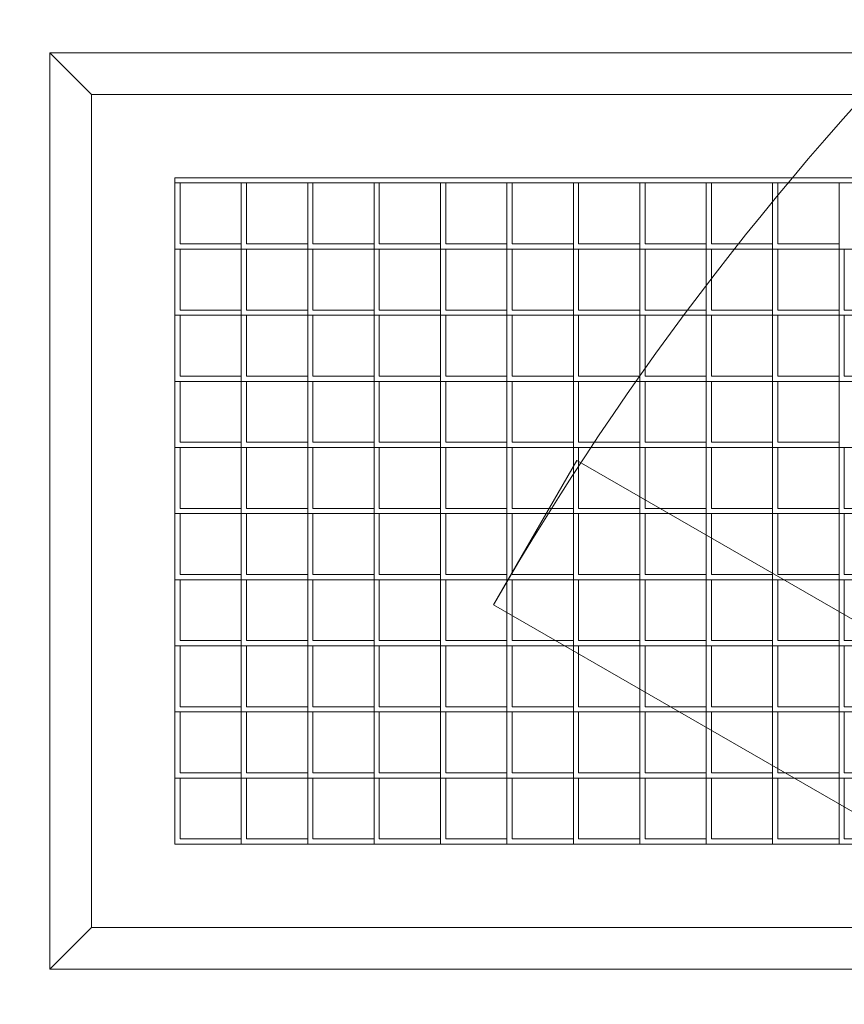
# Model space of a CAD drawing. Header units: inches. Extents: x 10 to 643, y -369 to 487.
# Tile 12 of 40: x 132 to 142, y 365 to 377. Entities that reach past the tile are written whole.
import ezdxf

# ---------------------------------------------------------------- set-up
doc = ezdxf.new("R2010")
doc.units = ezdxf.units.IN
doc.header["$MEASUREMENT"] = 0
for name, color, linetype, lineweight in [('A-CLNG-PATT', 13, 'Continuous', 9), ('A-DOOR', 31, 'Continuous', 9), ('M-EQPM', 90, 'Continuous', 9)]:
    doc.layers.add(name, color=color, linetype=linetype, lineweight=lineweight)

# ---------------------------------------------------------------- blocks, each defined once
blk = doc.blocks.new('Planitar - Single Door - 3_-0 x 6_-8_-5512518-Main Floor')
at = {"layer": 'A-DOOR'}
for p, q in [((16.268, -1.75), (-1.732, -32.927)), ((18, -2.75), (0, -33.927)), ((-1.732, -32.927), (0, -33.927))]:
    blk.add_line(p, q, dxfattribs=at)
blk.add_arc((18, -2.75), 36, 180, 240, dxfattribs=at)
blk = doc.blocks.new('Air Grill - 8_ x 16_-5608466-Main Floor')
at = {"layer": 'M-EQPM'}
for p, q in [((-5.5, 9.5), (-5.5, -9.5)), ((-5.5, 9.5), (-5, 9)), ((5.5, 9.5), (-5.5, 9.5)), ((5, 9), (5.5, 9.5)), ((5.5, -9.5), (5.5, 9.5)), ((-5, -9), (-5, 9)), ((-5, 9), (5, 9)), ((5, 9), (5, -9)), ((-4, -8), (-4, 8)), ((4, 8), (-4, 8)), ((-3.20625, 7.9375), (-3.9375, 7.9375)), ((-3.9375, 7.9375), (-3.9375, 7.203125)), ((-3.20625, 7.203125), (-3.20625, 8)), ((-3.20625, 8), (-3.20625, 7.9375)), ((-2.4125, 7.9375), (-3.14375, 7.9375)), ((-3.14375, 7.9375), (-3.14375, 7.203125)), ((-2.4125, 7.203125), (-2.4125, 8)), ((-2.4125, 8), (-2.4125, 7.9375)), ((-1.61875, 7.9375), (-2.35, 7.9375)), ((-2.35, 7.9375), (-2.35, 7.203125)), ((-1.61875, 7.203125), (-1.61875, 8)), ((-1.61875, 8), (-1.61875, 7.9375)), ((-0.825, 7.9375), (-1.55625, 7.9375)), ((-1.55625, 7.9375), (-1.55625, 7.203125)), ((-0.825, 7.203125), (-0.825, 8)), ((-0.825, 8), (-0.825, 7.9375)), ((-0.03125, 7.9375), (-0.7625, 7.9375)), ((-0.7625, 7.9375), (-0.7625, 7.203125)), ((-0.03125, 7.203125), (-0.03125, 8)), ((-0.03125, 8), (-0.03125, 7.9375)), ((0.7625, 7.9375), (0.03125, 7.9375)), ((0.03125, 7.9375), (0.03125, 7.203125)), ((0.7625, 7.203125), (0.7625, 8)), ((0.7625, 8), (0.7625, 7.9375)), ((1.55625, 7.9375), (0.825, 7.9375)), ((0.825, 7.9375), (0.825, 7.203125)), ((1.55625, 7.203125), (1.55625, 8)), ((1.55625, 8), (1.55625, 7.9375)), ((2.35, 7.9375), (1.61875, 7.9375)), ((1.61875, 7.9375), (1.61875, 7.203125)), ((2.35, 7.203125), (2.35, 8)), ((2.35, 8), (2.35, 7.9375)), ((3.14375, 7.9375), (2.4125, 7.9375)), ((2.4125, 7.9375), (2.4125, 7.203125)), ((3.14375, 8), (3.14375, 7.9375)), ((3.14375, 7.203125), (3.14375, 8)), ((3.9375, 7.9375), (3.20625, 7.9375)), ((3.20625, 7.9375), (3.20625, 7.203125)), ((3.9375, 8), (3.9375, 7.9375)), ((3.9375, -7.9375), (3.9375, 8)), ((4, 8), (4, -8)), ((-4, 7.203125), (-3.20625, 7.203125)), ((-3.9375, 7.203125), (-4, 7.203125)), ((-3.20625, 7.140625), (-3.9375, 7.140625)), ((-3.9375, 7.140625), (-3.9375, 6.40625)), ((-3.20625, 7.203125), (-2.4125, 7.203125)), ((-3.20625, 6.40625), (-3.20625, 7.203125)), ((-3.20625, 7.203125), (-3.20625, 7.140625)), ((-3.14375, 7.203125), (-3.20625, 7.203125)), ((-2.4125, 7.140625), (-3.14375, 7.140625)), ((-3.14375, 7.140625), (-3.14375, 6.40625)), ((-2.4125, 7.203125), (-1.61875, 7.203125)), ((-2.4125, 6.40625), (-2.4125, 7.203125)), ((-2.4125, 7.203125), (-2.4125, 7.140625)), ((-2.35, 7.203125), (-2.4125, 7.203125)), ((-1.61875, 7.140625), (-2.35, 7.140625)), ((-2.35, 7.140625), (-2.35, 6.40625)), ((-1.61875, 7.203125), (-0.825, 7.203125)), ((-1.61875, 6.40625), (-1.61875, 7.203125)), ((-1.61875, 7.203125), (-1.61875, 7.140625)), ((-1.55625, 7.203125), (-1.61875, 7.203125)), ((-0.825, 7.140625), (-1.55625, 7.140625)), ((-1.55625, 7.140625), (-1.55625, 6.40625)), ((-0.825, 7.203125), (-0.03125, 7.203125)), ((-0.825, 6.40625), (-0.825, 7.203125)), ((-0.825, 7.203125), (-0.825, 7.140625)), ((-0.7625, 7.203125), (-0.825, 7.203125)), ((-0.03125, 7.140625), (-0.7625, 7.140625)), ((-0.7625, 7.140625), (-0.7625, 6.40625)), ((-0.03125, 7.203125), (0.7625, 7.203125)), ((-0.03125, 6.40625), (-0.03125, 7.203125)), ((-0.03125, 7.203125), (-0.03125, 7.140625)), ((0.03125, 7.203125), (-0.03125, 7.203125)), ((0.7625, 7.140625), (0.03125, 7.140625)), ((0.03125, 7.140625), (0.03125, 6.40625)), ((0.7625, 7.203125), (1.55625, 7.203125)), ((0.7625, 6.40625), (0.7625, 7.203125)), ((0.7625, 7.203125), (0.7625, 7.140625)), ((0.825, 7.203125), (0.7625, 7.203125)), ((1.55625, 7.140625), (0.825, 7.140625)), ((0.825, 7.140625), (0.825, 6.40625)), ((1.55625, 7.203125), (2.35, 7.203125)), ((1.55625, 6.40625), (1.55625, 7.203125)), ((1.55625, 7.203125), (1.55625, 7.140625)), ((1.61875, 7.203125), (1.55625, 7.203125)), ((2.35, 7.140625), (1.61875, 7.140625)), ((1.61875, 7.140625), (1.61875, 6.40625)), ((2.35, 7.203125), (3.14375, 7.203125)), ((2.35, 6.40625), (2.35, 7.203125)), ((2.35, 7.203125), (2.35, 7.140625)), ((2.4125, 7.203125), (2.35, 7.203125)), ((3.14375, 7.140625), (2.4125, 7.140625)), ((2.4125, 7.140625), (2.4125, 6.40625)), ((3.14375, 7.203125), (3.14375, 7.140625)), ((3.14375, 7.203125), (3.9375, 7.203125)), ((3.14375, 6.40625), (3.14375, 7.203125)), ((3.20625, 7.203125), (3.14375, 7.203125)), ((3.9375, 7.140625), (3.20625, 7.140625)), ((3.20625, 7.140625), (3.20625, 6.40625)), ((3.9375, 7.203125), (3.9375, 7.140625)), ((-3.9375, 6.40625), (-4, 6.40625)), ((-4, 6.40625), (-3.20625, 6.40625)), ((-3.14375, 6.40625), (-3.20625, 6.40625)), ((-3.20625, 6.40625), (-2.4125, 6.40625)), ((-3.20625, 5.609375), (-3.20625, 6.40625)), ((-3.20625, 6.40625), (-3.20625, 6.34375)), ((-2.35, 6.40625), (-2.4125, 6.40625)), ((-2.4125, 6.40625), (-1.61875, 6.40625)), ((-2.4125, 5.609375), (-2.4125, 6.40625)), ((-2.4125, 6.40625), (-2.4125, 6.34375)), ((-1.55625, 6.40625), (-1.61875, 6.40625)), ((-1.61875, 6.40625), (-0.825, 6.40625)), ((-1.61875, 5.609375), (-1.61875, 6.40625)), ((-1.61875, 6.40625), (-1.61875, 6.34375)), ((-0.7625, 6.40625), (-0.825, 6.40625)), ((-0.825, 6.40625), (-0.03125, 6.40625)), ((-0.825, 5.609375), (-0.825, 6.40625)), ((-0.825, 6.40625), (-0.825, 6.34375)), ((0.03125, 6.40625), (-0.03125, 6.40625)), ((-0.03125, 6.40625), (0.7625, 6.40625)), ((-0.03125, 5.609375), (-0.03125, 6.40625)), ((-0.03125, 6.40625), (-0.03125, 6.34375)), ((0.825, 6.40625), (0.7625, 6.40625)), ((0.7625, 6.40625), (1.55625, 6.40625)), ((0.7625, 5.609375), (0.7625, 6.40625)), ((0.7625, 6.40625), (0.7625, 6.34375)), ((1.61875, 6.40625), (1.55625, 6.40625)), ((1.55625, 6.40625), (2.35, 6.40625)), ((1.55625, 5.609375), (1.55625, 6.40625)), ((1.55625, 6.40625), (1.55625, 6.34375)), ((2.4125, 6.40625), (2.35, 6.40625)), ((2.35, 6.40625), (3.14375, 6.40625)), ((2.35, 5.609375), (2.35, 6.40625)), ((2.35, 6.40625), (2.35, 6.34375)), ((3.20625, 6.40625), (3.14375, 6.40625)), ((3.14375, 6.40625), (3.14375, 6.34375)), ((3.14375, 6.40625), (3.9375, 6.40625)), ((3.14375, 5.609375), (3.14375, 6.40625)), ((3.9375, 6.40625), (3.9375, 6.34375)), ((-3.20625, 6.34375), (-3.9375, 6.34375)), ((-3.9375, 6.34375), (-3.9375, 5.609375)), ((-2.4125, 6.34375), (-3.14375, 6.34375)), ((-3.14375, 6.34375), (-3.14375, 5.609375)), ((-1.61875, 6.34375), (-2.35, 6.34375)), ((-2.35, 6.34375), (-2.35, 5.609375)), ((-0.825, 6.34375), (-1.55625, 6.34375)), ((-1.55625, 6.34375), (-1.55625, 5.609375)), ((-0.03125, 6.34375), (-0.7625, 6.34375)), ((-0.7625, 6.34375), (-0.7625, 5.609375)), ((0.7625, 6.34375), (0.03125, 6.34375)), ((0.03125, 6.34375), (0.03125, 5.609375)), ((1.55625, 6.34375), (0.825, 6.34375)), ((0.825, 6.34375), (0.825, 5.609375)), ((2.35, 6.34375), (1.61875, 6.34375)), ((1.61875, 6.34375), (1.61875, 5.609375)), ((3.14375, 6.34375), (2.4125, 6.34375)), ((2.4125, 6.34375), (2.4125, 5.609375)), ((3.9375, 6.34375), (3.20625, 6.34375)), ((3.20625, 6.34375), (3.20625, 5.609375)), ((-3.9375, 5.609375), (-4, 5.609375)), ((-4, 5.609375), (-3.20625, 5.609375)), ((-3.14375, 5.609375), (-3.20625, 5.609375)), ((-3.20625, 5.609375), (-2.4125, 5.609375)), ((-3.20625, 4.8125), (-3.20625, 5.609375)), ((-3.20625, 5.609375), (-3.20625, 5.546875)), ((-2.35, 5.609375), (-2.4125, 5.609375)), ((-2.4125, 5.609375), (-1.61875, 5.609375)), ((-2.4125, 4.8125), (-2.4125, 5.609375)), ((-2.4125, 5.609375), (-2.4125, 5.546875)), ((-1.55625, 5.609375), (-1.61875, 5.609375)), ((-1.61875, 5.609375), (-0.825, 5.609375)), ((-1.61875, 4.8125), (-1.61875, 5.609375)), ((-1.61875, 5.609375), (-1.61875, 5.546875)), ((-0.7625, 5.609375), (-0.825, 5.609375)), ((-0.825, 5.609375), (-0.03125, 5.609375)), ((-0.825, 4.8125), (-0.825, 5.609375)), ((-0.825, 5.609375), (-0.825, 5.546875)), ((0.03125, 5.609375), (-0.03125, 5.609375)), ((-0.03125, 5.609375), (0.7625, 5.609375)), ((-0.03125, 4.8125), (-0.03125, 5.609375)), ((-0.03125, 5.609375), (-0.03125, 5.546875)), ((0.825, 5.609375), (0.7625, 5.609375)), ((0.7625, 5.609375), (1.55625, 5.609375)), ((0.7625, 4.8125), (0.7625, 5.609375)), ((0.7625, 5.609375), (0.7625, 5.546875)), ((1.61875, 5.609375), (1.55625, 5.609375)), ((1.55625, 5.609375), (2.35, 5.609375)), ((1.55625, 4.8125), (1.55625, 5.609375)), ((1.55625, 5.609375), (1.55625, 5.546875)), ((2.4125, 5.609375), (2.35, 5.609375)), ((2.35, 5.609375), (3.14375, 5.609375)), ((2.35, 4.8125), (2.35, 5.609375)), ((2.35, 5.609375), (2.35, 5.546875)), ((3.20625, 5.609375), (3.14375, 5.609375)), ((3.14375, 5.609375), (3.14375, 5.546875)), ((3.14375, 5.609375), (3.9375, 5.609375)), ((3.14375, 4.8125), (3.14375, 5.609375)), ((3.9375, 5.609375), (3.9375, 5.546875)), ((-3.20625, 5.546875), (-3.9375, 5.546875)), ((-3.9375, 5.546875), (-3.9375, 4.8125)), ((-2.4125, 5.546875), (-3.14375, 5.546875)), ((-3.14375, 5.546875), (-3.14375, 4.8125)), ((-1.61875, 5.546875), (-2.35, 5.546875)), ((-2.35, 5.546875), (-2.35, 4.8125)), ((-0.825, 5.546875), (-1.55625, 5.546875)), ((-1.55625, 5.546875), (-1.55625, 4.8125)), ((-0.03125, 5.546875), (-0.7625, 5.546875)), ((-0.7625, 5.546875), (-0.7625, 4.8125)), ((0.7625, 5.546875), (0.03125, 5.546875)), ((0.03125, 5.546875), (0.03125, 4.8125)), ((1.55625, 5.546875), (0.825, 5.546875)), ((0.825, 5.546875), (0.825, 4.8125)), ((2.35, 5.546875), (1.61875, 5.546875)), ((1.61875, 5.546875), (1.61875, 4.8125)), ((3.14375, 5.546875), (2.4125, 5.546875)), ((2.4125, 5.546875), (2.4125, 4.8125)), ((3.9375, 5.546875), (3.20625, 5.546875)), ((3.20625, 5.546875), (3.20625, 4.8125)), ((-3.9375, 4.8125), (-4, 4.8125)), ((-4, 4.8125), (-3.20625, 4.8125)), ((-3.20625, 4.75), (-3.9375, 4.75)), ((-3.9375, 4.75), (-3.9375, 4.015625)), ((-3.14375, 4.8125), (-3.20625, 4.8125)), ((-3.20625, 4.8125), (-2.4125, 4.8125)), ((-3.20625, 4.015625), (-3.20625, 4.8125)), ((-3.20625, 4.8125), (-3.20625, 4.75)), ((-2.4125, 4.75), (-3.14375, 4.75)), ((-3.14375, 4.75), (-3.14375, 4.015625)), ((-2.35, 4.8125), (-2.4125, 4.8125)), ((-2.4125, 4.8125), (-1.61875, 4.8125)), ((-2.4125, 4.015625), (-2.4125, 4.8125)), ((-2.4125, 4.8125), (-2.4125, 4.75)), ((-1.61875, 4.75), (-2.35, 4.75)), ((-2.35, 4.75), (-2.35, 4.015625)), ((-1.55625, 4.8125), (-1.61875, 4.8125)), ((-1.61875, 4.8125), (-0.825, 4.8125)), ((-1.61875, 4.015625), (-1.61875, 4.8125)), ((-1.61875, 4.8125), (-1.61875, 4.75)), ((-0.825, 4.75), (-1.55625, 4.75)), ((-1.55625, 4.75), (-1.55625, 4.015625)), ((-0.7625, 4.8125), (-0.825, 4.8125)), ((-0.825, 4.8125), (-0.03125, 4.8125)), ((-0.825, 4.015625), (-0.825, 4.8125)), ((-0.825, 4.8125), (-0.825, 4.75)), ((-0.03125, 4.75), (-0.7625, 4.75)), ((-0.7625, 4.75), (-0.7625, 4.015625)), ((0.03125, 4.8125), (-0.03125, 4.8125)), ((-0.03125, 4.8125), (0.7625, 4.8125)), ((-0.03125, 4.015625), (-0.03125, 4.8125)), ((-0.03125, 4.8125), (-0.03125, 4.75)), ((0.7625, 4.75), (0.03125, 4.75)), ((0.03125, 4.75), (0.03125, 4.015625)), ((0.825, 4.8125), (0.7625, 4.8125)), ((0.7625, 4.8125), (1.55625, 4.8125)), ((0.7625, 4.015625), (0.7625, 4.8125)), ((0.7625, 4.8125), (0.7625, 4.75)), ((1.55625, 4.75), (0.825, 4.75)), ((0.825, 4.75), (0.825, 4.015625)), ((1.61875, 4.8125), (1.55625, 4.8125)), ((1.55625, 4.8125), (2.35, 4.8125)), ((1.55625, 4.015625), (1.55625, 4.8125)), ((1.55625, 4.8125), (1.55625, 4.75)), ((2.35, 4.75), (1.61875, 4.75)), ((1.61875, 4.75), (1.61875, 4.015625)), ((2.4125, 4.8125), (2.35, 4.8125)), ((2.35, 4.8125), (3.14375, 4.8125)), ((2.35, 4.015625), (2.35, 4.8125)), ((2.35, 4.8125), (2.35, 4.75)), ((3.14375, 4.75), (2.4125, 4.75)), ((2.4125, 4.75), (2.4125, 4.015625)), ((3.20625, 4.8125), (3.14375, 4.8125)), ((3.14375, 4.8125), (3.14375, 4.75)), ((3.14375, 4.8125), (3.9375, 4.8125)), ((3.14375, 4.015625), (3.14375, 4.8125)), ((3.9375, 4.75), (3.20625, 4.75)), ((3.20625, 4.75), (3.20625, 4.015625)), ((3.9375, 4.8125), (3.9375, 4.75)), ((-3.9375, 4.015625), (-4, 4.015625)), ((-4, 4.015625), (-3.20625, 4.015625)), ((-3.20625, 3.953125), (-3.9375, 3.953125)), ((-3.9375, 3.953125), (-3.9375, 3.21875)), ((-3.14375, 4.015625), (-3.20625, 4.015625)), ((-3.20625, 4.015625), (-2.4125, 4.015625)), ((-3.20625, 3.21875), (-3.20625, 4.015625)), ((-3.20625, 4.015625), (-3.20625, 3.953125)), ((-2.4125, 3.953125), (-3.14375, 3.953125)), ((-3.14375, 3.953125), (-3.14375, 3.21875)), ((-2.35, 4.015625), (-2.4125, 4.015625)), ((-2.4125, 4.015625), (-1.61875, 4.015625)), ((-2.4125, 3.21875), (-2.4125, 4.015625)), ((-2.4125, 4.015625), (-2.4125, 3.953125)), ((-1.61875, 3.953125), (-2.35, 3.953125)), ((-2.35, 3.953125), (-2.35, 3.21875)), ((-1.55625, 4.015625), (-1.61875, 4.015625)), ((-1.61875, 4.015625), (-0.825, 4.015625)), ((-1.61875, 3.21875), (-1.61875, 4.015625)), ((-1.61875, 4.015625), (-1.61875, 3.953125)), ((-0.825, 3.953125), (-1.55625, 3.953125)), ((-1.55625, 3.953125), (-1.55625, 3.21875)), ((-0.7625, 4.015625), (-0.825, 4.015625)), ((-0.825, 4.015625), (-0.03125, 4.015625)), ((-0.825, 3.21875), (-0.825, 4.015625)), ((-0.825, 4.015625), (-0.825, 3.953125)), ((-0.03125, 3.953125), (-0.7625, 3.953125)), ((-0.7625, 3.953125), (-0.7625, 3.21875)), ((0.03125, 4.015625), (-0.03125, 4.015625)), ((-0.03125, 4.015625), (0.7625, 4.015625)), ((-0.03125, 3.21875), (-0.03125, 4.015625)), ((-0.03125, 4.015625), (-0.03125, 3.953125)), ((0.7625, 3.953125), (0.03125, 3.953125)), ((0.03125, 3.953125), (0.03125, 3.21875)), ((0.825, 4.015625), (0.7625, 4.015625)), ((0.7625, 4.015625), (1.55625, 4.015625)), ((0.7625, 3.21875), (0.7625, 4.015625)), ((0.7625, 4.015625), (0.7625, 3.953125)), ((1.55625, 3.953125), (0.825, 3.953125)), ((0.825, 3.953125), (0.825, 3.21875)), ((1.61875, 4.015625), (1.55625, 4.015625)), ((1.55625, 4.015625), (2.35, 4.015625)), ((1.55625, 3.21875), (1.55625, 4.015625)), ((1.55625, 4.015625), (1.55625, 3.953125)), ((2.35, 3.953125), (1.61875, 3.953125)), ((1.61875, 3.953125), (1.61875, 3.21875)), ((2.4125, 4.015625), (2.35, 4.015625)), ((2.35, 4.015625), (3.14375, 4.015625)), ((2.35, 3.21875), (2.35, 4.015625)), ((2.35, 4.015625), (2.35, 3.953125)), ((3.14375, 3.953125), (2.4125, 3.953125)), ((2.4125, 3.953125), (2.4125, 3.21875)), ((3.20625, 4.015625), (3.14375, 4.015625)), ((3.14375, 4.015625), (3.14375, 3.953125)), ((3.14375, 4.015625), (3.9375, 4.015625)), ((3.14375, 3.21875), (3.14375, 4.015625)), ((3.9375, 3.953125), (3.20625, 3.953125)), ((3.20625, 3.953125), (3.20625, 3.21875)), ((3.9375, 4.015625), (3.9375, 3.953125)), ((-3.9375, 3.21875), (-4, 3.21875)), ((-4, 3.21875), (-3.20625, 3.21875)), ((-3.14375, 3.21875), (-3.20625, 3.21875)), ((-3.20625, 3.21875), (-2.4125, 3.21875)), ((-3.20625, 2.421875), (-3.20625, 3.21875)), ((-3.20625, 3.21875), (-3.20625, 3.15625)), ((-2.35, 3.21875), (-2.4125, 3.21875)), ((-2.4125, 3.21875), (-1.61875, 3.21875)), ((-2.4125, 2.421875), (-2.4125, 3.21875)), ((-2.4125, 3.21875), (-2.4125, 3.15625)), ((-1.55625, 3.21875), (-1.61875, 3.21875)), ((-1.61875, 3.21875), (-0.825, 3.21875)), ((-1.61875, 2.421875), (-1.61875, 3.21875)), ((-1.61875, 3.21875), (-1.61875, 3.15625)), ((-0.7625, 3.21875), (-0.825, 3.21875)), ((-0.825, 3.21875), (-0.03125, 3.21875)), ((-0.825, 2.421875), (-0.825, 3.21875)), ((-0.825, 3.21875), (-0.825, 3.15625)), ((0.03125, 3.21875), (-0.03125, 3.21875)), ((-0.03125, 3.21875), (0.7625, 3.21875)), ((-0.03125, 2.421875), (-0.03125, 3.21875)), ((-0.03125, 3.21875), (-0.03125, 3.15625)), ((0.825, 3.21875), (0.7625, 3.21875)), ((0.7625, 3.21875), (1.55625, 3.21875)), ((0.7625, 2.421875), (0.7625, 3.21875)), ((0.7625, 3.21875), (0.7625, 3.15625)), ((1.61875, 3.21875), (1.55625, 3.21875)), ((1.55625, 3.21875), (2.35, 3.21875)), ((1.55625, 2.421875), (1.55625, 3.21875)), ((1.55625, 3.21875), (1.55625, 3.15625)), ((2.4125, 3.21875), (2.35, 3.21875)), ((2.35, 3.21875), (3.14375, 3.21875)), ((2.35, 2.421875), (2.35, 3.21875)), ((2.35, 3.21875), (2.35, 3.15625)), ((3.20625, 3.21875), (3.14375, 3.21875)), ((3.14375, 3.21875), (3.14375, 3.15625)), ((3.14375, 3.21875), (3.9375, 3.21875)), ((3.14375, 2.421875), (3.14375, 3.21875)), ((3.9375, 3.21875), (3.9375, 3.15625)), ((-3.20625, 3.15625), (-3.9375, 3.15625)), ((-3.9375, 3.15625), (-3.9375, 2.421875)), ((-2.4125, 3.15625), (-3.14375, 3.15625)), ((-3.14375, 3.15625), (-3.14375, 2.421875)), ((-1.61875, 3.15625), (-2.35, 3.15625)), ((-2.35, 3.15625), (-2.35, 2.421875)), ((-0.825, 3.15625), (-1.55625, 3.15625)), ((-1.55625, 3.15625), (-1.55625, 2.421875)), ((-0.03125, 3.15625), (-0.7625, 3.15625)), ((-0.7625, 3.15625), (-0.7625, 2.421875)), ((0.7625, 3.15625), (0.03125, 3.15625)), ((0.03125, 3.15625), (0.03125, 2.421875)), ((1.55625, 3.15625), (0.825, 3.15625)), ((0.825, 3.15625), (0.825, 2.421875)), ((2.35, 3.15625), (1.61875, 3.15625)), ((1.61875, 3.15625), (1.61875, 2.421875)), ((3.14375, 3.15625), (2.4125, 3.15625)), ((2.4125, 3.15625), (2.4125, 2.421875)), ((3.9375, 3.15625), (3.20625, 3.15625)), ((3.20625, 3.15625), (3.20625, 2.421875)), ((-3.9375, 2.421875), (-4, 2.421875)), ((-4, 2.421875), (-3.20625, 2.421875)), ((-3.14375, 2.421875), (-3.20625, 2.421875)), ((-3.20625, 2.421875), (-2.4125, 2.421875)), ((-3.20625, 1.625), (-3.20625, 2.421875)), ((-3.20625, 2.421875), (-3.20625, 2.359375)), ((-2.35, 2.421875), (-2.4125, 2.421875)), ((-2.4125, 2.421875), (-1.61875, 2.421875)), ((-2.4125, 1.625), (-2.4125, 2.421875)), ((-2.4125, 2.421875), (-2.4125, 2.359375)), ((-1.55625, 2.421875), (-1.61875, 2.421875)), ((-1.61875, 2.421875), (-0.825, 2.421875)), ((-1.61875, 1.625), (-1.61875, 2.421875)), ((-1.61875, 2.421875), (-1.61875, 2.359375)), ((-0.7625, 2.421875), (-0.825, 2.421875)), ((-0.825, 2.421875), (-0.03125, 2.421875)), ((-0.825, 1.625), (-0.825, 2.421875)), ((-0.825, 2.421875), (-0.825, 2.359375)), ((0.03125, 2.421875), (-0.03125, 2.421875)), ((-0.03125, 2.421875), (0.7625, 2.421875)), ((-0.03125, 1.625), (-0.03125, 2.421875)), ((-0.03125, 2.421875), (-0.03125, 2.359375)), ((0.825, 2.421875), (0.7625, 2.421875)), ((0.7625, 2.421875), (1.55625, 2.421875)), ((0.7625, 1.625), (0.7625, 2.421875)), ((0.7625, 2.421875), (0.7625, 2.359375)), ((1.61875, 2.421875), (1.55625, 2.421875)), ((1.55625, 2.421875), (2.35, 2.421875)), ((1.55625, 1.625), (1.55625, 2.421875)), ((1.55625, 2.421875), (1.55625, 2.359375)), ((2.4125, 2.421875), (2.35, 2.421875)), ((2.35, 2.421875), (3.14375, 2.421875)), ((2.35, 1.625), (2.35, 2.421875)), ((2.35, 2.421875), (2.35, 2.359375)), ((3.20625, 2.421875), (3.14375, 2.421875)), ((3.14375, 2.421875), (3.14375, 2.359375)), ((3.14375, 2.421875), (3.9375, 2.421875)), ((3.14375, 1.625), (3.14375, 2.421875)), ((3.9375, 2.421875), (3.9375, 2.359375)), ((-3.20625, 2.359375), (-3.9375, 2.359375)), ((-3.9375, 2.359375), (-3.9375, 1.625)), ((-2.4125, 2.359375), (-3.14375, 2.359375)), ((-3.14375, 2.359375), (-3.14375, 1.625)), ((-1.61875, 2.359375), (-2.35, 2.359375)), ((-2.35, 2.359375), (-2.35, 1.625)), ((-0.825, 2.359375), (-1.55625, 2.359375)), ((-1.55625, 2.359375), (-1.55625, 1.625)), ((-0.03125, 2.359375), (-0.7625, 2.359375)), ((-0.7625, 2.359375), (-0.7625, 1.625)), ((0.7625, 2.359375), (0.03125, 2.359375)), ((0.03125, 2.359375), (0.03125, 1.625)), ((1.55625, 2.359375), (0.825, 2.359375)), ((0.825, 2.359375), (0.825, 1.625)), ((2.35, 2.359375), (1.61875, 2.359375)), ((1.61875, 2.359375), (1.61875, 1.625)), ((3.14375, 2.359375), (2.4125, 2.359375)), ((2.4125, 2.359375), (2.4125, 1.625)), ((3.9375, 2.359375), (3.20625, 2.359375)), ((3.20625, 2.359375), (3.20625, 1.625)), ((-3.9375, 1.625), (-4, 1.625)), ((-4, 1.625), (-3.20625, 1.625)), ((-3.20625, 1.5625), (-3.9375, 1.5625)), ((-3.9375, 1.5625), (-3.9375, 0.828125)), ((-3.14375, 1.625), (-3.20625, 1.625)), ((-3.20625, 1.625), (-2.4125, 1.625)), ((-3.20625, 0.828125), (-3.20625, 1.625)), ((-3.20625, 1.625), (-3.20625, 1.5625)), ((-2.4125, 1.5625), (-3.14375, 1.5625)), ((-3.14375, 1.5625), (-3.14375, 0.828125)), ((-2.35, 1.625), (-2.4125, 1.625)), ((-2.4125, 1.625), (-1.61875, 1.625)), ((-2.4125, 0.828125), (-2.4125, 1.625)), ((-2.4125, 1.625), (-2.4125, 1.5625)), ((-1.61875, 1.5625), (-2.35, 1.5625)), ((-2.35, 1.5625), (-2.35, 0.828125)), ((-1.55625, 1.625), (-1.61875, 1.625)), ((-1.61875, 1.625), (-0.825, 1.625)), ((-1.61875, 0.828125), (-1.61875, 1.625)), ((-1.61875, 1.625), (-1.61875, 1.5625)), ((-0.825, 1.5625), (-1.55625, 1.5625)), ((-1.55625, 1.5625), (-1.55625, 0.828125)), ((-0.7625, 1.625), (-0.825, 1.625)), ((-0.825, 1.625), (-0.03125, 1.625)), ((-0.825, 0.828125), (-0.825, 1.625)), ((-0.825, 1.625), (-0.825, 1.5625)), ((-0.03125, 1.5625), (-0.7625, 1.5625)), ((-0.7625, 1.5625), (-0.7625, 0.828125)), ((0.03125, 1.625), (-0.03125, 1.625)), ((-0.03125, 1.625), (0.7625, 1.625)), ((-0.03125, 0.828125), (-0.03125, 1.625)), ((-0.03125, 1.625), (-0.03125, 1.5625)), ((0.7625, 1.5625), (0.03125, 1.5625)), ((0.03125, 1.5625), (0.03125, 0.828125)), ((0.825, 1.625), (0.7625, 1.625)), ((0.7625, 1.625), (1.55625, 1.625)), ((0.7625, 0.828125), (0.7625, 1.625)), ((0.7625, 1.625), (0.7625, 1.5625)), ((1.55625, 1.5625), (0.825, 1.5625)), ((0.825, 1.5625), (0.825, 0.828125)), ((1.61875, 1.625), (1.55625, 1.625)), ((1.55625, 1.625), (2.35, 1.625)), ((1.55625, 0.828125), (1.55625, 1.625)), ((1.55625, 1.625), (1.55625, 1.5625)), ((2.35, 1.5625), (1.61875, 1.5625)), ((1.61875, 1.5625), (1.61875, 0.828125)), ((2.4125, 1.625), (2.35, 1.625)), ((2.35, 1.625), (3.14375, 1.625)), ((2.35, 0.828125), (2.35, 1.625)), ((2.35, 1.625), (2.35, 1.5625)), ((3.14375, 1.5625), (2.4125, 1.5625)), ((2.4125, 1.5625), (2.4125, 0.828125)), ((3.20625, 1.625), (3.14375, 1.625)), ((3.14375, 1.625), (3.14375, 1.5625)), ((3.14375, 1.625), (3.9375, 1.625)), ((3.14375, 0.828125), (3.14375, 1.625)), ((3.9375, 1.5625), (3.20625, 1.5625)), ((3.20625, 1.5625), (3.20625, 0.828125)), ((3.9375, 1.625), (3.9375, 1.5625)), ((-3.9375, 0.828125), (-4, 0.828125)), ((-4, 0.828125), (-3.20625, 0.828125)), ((-3.14375, 0.828125), (-3.20625, 0.828125)), ((-3.20625, 0.828125), (-2.4125, 0.828125)), ((-3.20625, 0.03125), (-3.20625, 0.828125)), ((-3.20625, 0.828125), (-3.20625, 0.765625)), ((-2.35, 0.828125), (-2.4125, 0.828125)), ((-2.4125, 0.828125), (-1.61875, 0.828125)), ((-2.4125, 0.03125), (-2.4125, 0.828125)), ((-2.4125, 0.828125), (-2.4125, 0.765625)), ((-1.55625, 0.828125), (-1.61875, 0.828125)), ((-1.61875, 0.828125), (-0.825, 0.828125)), ((-1.61875, 0.03125), (-1.61875, 0.828125)), ((-1.61875, 0.828125), (-1.61875, 0.765625)), ((-0.7625, 0.828125), (-0.825, 0.828125)), ((-0.825, 0.828125), (-0.03125, 0.828125)), ((-0.825, 0.03125), (-0.825, 0.828125)), ((-0.825, 0.828125), (-0.825, 0.765625)), ((0.03125, 0.828125), (-0.03125, 0.828125)), ((-0.03125, 0.828125), (0.7625, 0.828125)), ((-0.03125, 0.03125), (-0.03125, 0.828125)), ((-0.03125, 0.828125), (-0.03125, 0.765625)), ((0.825, 0.828125), (0.7625, 0.828125)), ((0.7625, 0.828125), (1.55625, 0.828125)), ((0.7625, 0.03125), (0.7625, 0.828125)), ((0.7625, 0.828125), (0.7625, 0.765625)), ((1.61875, 0.828125), (1.55625, 0.828125)), ((1.55625, 0.828125), (2.35, 0.828125)), ((1.55625, 0.03125), (1.55625, 0.828125)), ((1.55625, 0.828125), (1.55625, 0.765625)), ((2.4125, 0.828125), (2.35, 0.828125)), ((2.35, 0.828125), (3.14375, 0.828125)), ((2.35, 0.03125), (2.35, 0.828125)), ((2.35, 0.828125), (2.35, 0.765625)), ((3.20625, 0.828125), (3.14375, 0.828125)), ((3.14375, 0.828125), (3.14375, 0.765625)), ((3.14375, 0.828125), (3.9375, 0.828125)), ((3.14375, 0.03125), (3.14375, 0.828125)), ((3.9375, 0.828125), (3.9375, 0.765625)), ((-3.20625, 0.765625), (-3.9375, 0.765625)), ((-3.9375, 0.765625), (-3.9375, 0.03125)), ((-2.4125, 0.765625), (-3.14375, 0.765625)), ((-3.14375, 0.765625), (-3.14375, 0.03125)), ((-1.61875, 0.765625), (-2.35, 0.765625)), ((-2.35, 0.765625), (-2.35, 0.03125)), ((-0.825, 0.765625), (-1.55625, 0.765625)), ((-1.55625, 0.765625), (-1.55625, 0.03125)), ((-0.03125, 0.765625), (-0.7625, 0.765625)), ((-0.7625, 0.765625), (-0.7625, 0.03125)), ((0.7625, 0.765625), (0.03125, 0.765625)), ((0.03125, 0.765625), (0.03125, 0.03125)), ((1.55625, 0.765625), (0.825, 0.765625)), ((0.825, 0.765625), (0.825, 0.03125)), ((2.35, 0.765625), (1.61875, 0.765625)), ((1.61875, 0.765625), (1.61875, 0.03125)), ((3.14375, 0.765625), (2.4125, 0.765625)), ((2.4125, 0.765625), (2.4125, 0.03125)), ((3.9375, 0.765625), (3.20625, 0.765625)), ((3.20625, 0.765625), (3.20625, 0.03125)), ((-3.9375, 0.03125), (-4, 0.03125)), ((-4, 0.03125), (-3.20625, 0.03125)), ((-3.14375, 0.03125), (-3.20625, 0.03125)), ((-3.20625, 0.03125), (-2.4125, 0.03125)), ((-3.20625, -0.765625), (-3.20625, 0.03125)), ((-3.20625, 0.03125), (-3.20625, -0.03125)), ((-2.35, 0.03125), (-2.4125, 0.03125)), ((-2.4125, 0.03125), (-1.61875, 0.03125)), ((-2.4125, -0.765625), (-2.4125, 0.03125)), ((-2.4125, 0.03125), (-2.4125, -0.03125)), ((-1.55625, 0.03125), (-1.61875, 0.03125)), ((-1.61875, 0.03125), (-0.825, 0.03125)), ((-1.61875, -0.765625), (-1.61875, 0.03125)), ((-1.61875, 0.03125), (-1.61875, -0.03125)), ((-0.7625, 0.03125), (-0.825, 0.03125)), ((-0.825, 0.03125), (-0.03125, 0.03125)), ((-0.825, -0.765625), (-0.825, 0.03125)), ((-0.825, 0.03125), (-0.825, -0.03125)), ((0.03125, 0.03125), (-0.03125, 0.03125)), ((-0.03125, 0.03125), (0.7625, 0.03125)), ((-0.03125, -0.765625), (-0.03125, 0.03125)), ((-0.03125, 0.03125), (-0.03125, -0.03125)), ((0.825, 0.03125), (0.7625, 0.03125)), ((0.7625, 0.03125), (1.55625, 0.03125)), ((0.7625, -0.765625), (0.7625, 0.03125)), ((0.7625, 0.03125), (0.7625, -0.03125)), ((1.61875, 0.03125), (1.55625, 0.03125)), ((1.55625, 0.03125), (2.35, 0.03125)), ((1.55625, -0.765625), (1.55625, 0.03125)), ((1.55625, 0.03125), (1.55625, -0.03125)), ((2.4125, 0.03125), (2.35, 0.03125)), ((2.35, 0.03125), (3.14375, 0.03125)), ((2.35, -0.765625), (2.35, 0.03125)), ((2.35, 0.03125), (2.35, -0.03125)), ((3.20625, 0.03125), (3.14375, 0.03125)), ((3.14375, 0.03125), (3.14375, -0.03125)), ((3.14375, 0.03125), (3.9375, 0.03125)), ((3.14375, -0.765625), (3.14375, 0.03125)), ((3.9375, 0.03125), (3.9375, -0.03125)), ((-3.20625, -0.03125), (-3.9375, -0.03125)), ((-3.9375, -0.03125), (-3.9375, -0.765625)), ((-2.4125, -0.03125), (-3.14375, -0.03125)), ((-3.14375, -0.03125), (-3.14375, -0.765625)), ((-1.61875, -0.03125), (-2.35, -0.03125)), ((-2.35, -0.03125), (-2.35, -0.765625)), ((-0.825, -0.03125), (-1.55625, -0.03125)), ((-1.55625, -0.03125), (-1.55625, -0.765625)), ((-0.03125, -0.03125), (-0.7625, -0.03125)), ((-0.7625, -0.03125), (-0.7625, -0.765625)), ((0.7625, -0.03125), (0.03125, -0.03125)), ((0.03125, -0.03125), (0.03125, -0.765625)), ((2.35, -0.03125), (1.61875, -0.03125)), ((1.61875, -0.03125), (1.61875, -0.765625)), ((3.14375, -0.03125), (2.4125, -0.03125)), ((2.4125, -0.03125), (2.4125, -0.765625))]:
    blk.add_line(p, q, dxfattribs=at)

msp = doc.modelspace()

# ---------------------------------------------------------------- hatches: boundary and pattern name
at = {"layer": 'A-CLNG-PATT', "lineweight": 18}
h = msp.add_hatch(dxfattribs=at)
h.set_pattern_fill('FP_9', color=256, style=0, pattern_type=2)
h.set_pattern_definition([(0, (115.492, 336.51), (0, -23.622), []), (270, (115.49, 336.51), (-47.244, -3e-15), [])])
h.paths.add_polyline_path([(134.295, 276.5), (168, 276.5), (168, 351), (168.5, 351), (168.5, 390.875), (115.492, 390.867), (115.492, 276.5)], flags=0)
h.paths.add_polyline_path([(161.736, 349.132), (115.736, 349.132), (115.736, 359.132), (161.736, 359.132), (161.736, 349.414)], flags=0)
h.paths.add_polyline_path([(132, 365.875), (132, 376.875), (151, 376.875), (151, 365.875), (132.444, 365.875)], flags=0)

# ---------------------------------------------------------------- block references
at = {"layer": 'A-DOOR', "rotation": 269.9999999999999}
msp.add_blockref('Planitar - Single Door - 3_-0 x 6_-8_-5512518-Main Floor', (171.25, 370.25), dxfattribs=at)
at = {"layer": 'M-EQPM', "rotation": 89.9999999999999}
msp.add_blockref('Air Grill - 8_ x 16_-5608466-Main Floor', (141.5, 371.375), dxfattribs=at)

doc.saveas('drawing.dxf')
